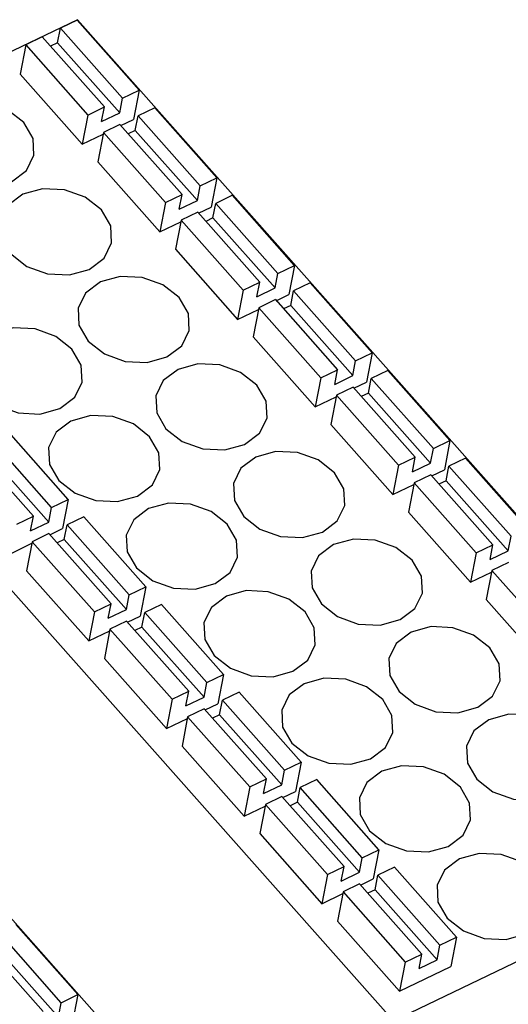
# Model space of a CAD drawing. Header units: millimetres. Extents: x 46 to 1057, y -1515 to -1121.
# Tile 54 of 63: x 667 to 680, y -1345 to -1319. Entities that reach past the tile are written whole.
import ezdxf

# ---------------------------------------------------------------- set-up
doc = ezdxf.new("R2010")
doc.units = ezdxf.units.MM

msp = doc.modelspace()

# ---------------------------------------------------------------- linework, layer by layer
at = {"linetype": 'Continuous', "lineweight": 25}
for p, q in [((668.343, -1318.92), (657.742, -1324.022)), ((668.332, -1318.932), (667.892, -1319.144)), ((669.975, -1320.784), (668.332, -1318.932)), ((687.298, -1340.285), (668.343, -1318.92)), ((667.817, -1319.53), (667.892, -1319.144)), ((669.535, -1320.996), (667.892, -1319.144)), ((666.972, -1319.587), (666.823, -1320.359)), ((667.412, -1319.375), (666.972, -1319.587)), ((666.972, -1319.587), (668.615, -1321.439)), ((667.412, -1319.375), (669.055, -1321.227)), ((667.817, -1319.53), (667.63, -1319.62)), ((669.461, -1321.382), (667.817, -1319.53)), ((666.823, -1320.359), (668.466, -1322.211)), ((669.535, -1320.996), (669.975, -1320.784)), ((669.975, -1320.784), (669.826, -1321.557)), ((669.461, -1321.382), (669.535, -1320.996)), ((668.615, -1321.439), (669.055, -1321.227)), ((668.98, -1321.613), (669.055, -1321.227)), ((668.98, -1321.613), (669.461, -1321.382)), ((670.386, -1321.247), (669.946, -1321.459)), ((672.029, -1323.099), (670.386, -1321.247)), ((668.615, -1321.439), (668.466, -1322.211)), ((669.491, -1321.718), (669.826, -1321.557)), ((669.871, -1321.845), (669.946, -1321.459)), ((671.589, -1323.311), (669.946, -1321.459)), ((669.026, -1321.902), (668.877, -1322.674)), ((669.466, -1321.69), (669.026, -1321.902)), ((669.026, -1321.902), (670.669, -1323.754)), ((669.466, -1321.69), (671.109, -1323.542)), ((669.871, -1321.845), (669.684, -1321.936)), ((671.515, -1323.697), (669.871, -1321.845)), ((668.466, -1322.211), (669.017, -1321.946)), ((668.877, -1322.674), (670.52, -1324.526)), ((671.589, -1323.311), (672.029, -1323.099)), ((672.029, -1323.099), (671.88, -1323.872)), ((671.515, -1323.697), (671.589, -1323.311)), ((670.669, -1323.754), (670.52, -1324.526)), ((670.669, -1323.754), (671.109, -1323.542)), ((671.034, -1323.928), (671.109, -1323.542)), ((671.034, -1323.928), (671.515, -1323.697)), ((672.44, -1323.562), (672, -1323.774)), ((674.083, -1325.414), (672.44, -1323.562)), ((657.742, -1324.022), (676.697, -1345.387)), ((671.52, -1324.005), (671.08, -1324.217)), ((671.52, -1324.005), (673.163, -1325.857)), ((671.545, -1324.033), (671.88, -1323.872)), ((671.925, -1324.16), (672, -1323.774)), ((673.643, -1325.626), (672, -1323.774)), ((670.52, -1324.526), (671.071, -1324.261)), ((671.08, -1324.217), (670.931, -1324.989)), ((671.08, -1324.217), (672.723, -1326.069)), ((671.925, -1324.16), (671.738, -1324.251)), ((673.569, -1326.012), (671.925, -1324.16)), ((670.931, -1324.989), (672.574, -1326.841)), ((673.643, -1325.626), (674.083, -1325.414)), ((674.083, -1325.414), (673.934, -1326.187)), ((673.569, -1326.012), (673.643, -1325.626)), ((672.723, -1326.069), (672.574, -1326.841)), ((672.723, -1326.069), (673.163, -1325.857)), ((673.088, -1326.243), (673.163, -1325.857)), ((673.088, -1326.243), (673.569, -1326.012)), ((673.979, -1326.475), (674.054, -1326.089)), ((674.494, -1325.877), (674.054, -1326.089)), ((675.697, -1327.941), (674.054, -1326.089)), ((676.137, -1327.73), (674.494, -1325.877)), ((673.574, -1326.32), (673.134, -1326.532)), ((673.574, -1326.32), (675.217, -1328.172)), ((673.599, -1326.348), (673.934, -1326.187)), ((671.297, -1347.987), (652.341, -1326.622)), ((672.574, -1326.841), (673.125, -1326.576)), ((673.134, -1326.532), (672.985, -1327.304)), ((673.134, -1326.532), (674.777, -1328.384)), ((673.979, -1326.475), (673.792, -1326.566)), ((675.623, -1328.328), (673.979, -1326.475)), ((672.985, -1327.304), (674.628, -1329.157)), ((675.697, -1327.941), (676.137, -1327.73)), ((676.137, -1327.73), (675.988, -1328.502)), ((674.777, -1328.384), (675.217, -1328.172)), ((675.143, -1328.559), (675.217, -1328.172)), ((675.623, -1328.328), (675.697, -1327.941)), ((674.777, -1328.384), (674.628, -1329.157)), ((675.143, -1328.559), (675.623, -1328.328)), ((676.033, -1328.791), (676.108, -1328.404)), ((676.548, -1328.193), (676.108, -1328.404)), ((677.751, -1330.256), (676.108, -1328.404)), ((678.191, -1330.045), (676.548, -1328.193)), ((675.628, -1328.635), (675.188, -1328.847)), ((675.628, -1328.635), (677.271, -1330.488)), ((675.653, -1328.663), (675.988, -1328.502)), ((674.628, -1329.157), (675.179, -1328.891)), ((675.188, -1328.847), (675.039, -1329.62)), ((675.188, -1328.847), (676.831, -1330.699)), ((676.033, -1328.791), (675.846, -1328.881)), ((677.677, -1330.643), (676.033, -1328.791)), ((668.096, -1331.6), (666.453, -1329.748)), ((675.039, -1329.62), (676.682, -1331.472)), ((667.656, -1331.812), (666.013, -1329.96)), ((665.533, -1330.191), (667.176, -1332.043)), ((677.677, -1330.643), (677.751, -1330.256)), ((677.751, -1330.256), (678.191, -1330.045)), ((678.191, -1330.045), (678.042, -1330.817)), ((667.582, -1332.198), (665.939, -1330.346)), ((676.831, -1330.699), (677.271, -1330.488)), ((677.197, -1330.874), (677.271, -1330.488)), ((678.602, -1330.508), (678.162, -1330.72)), ((680.245, -1332.36), (678.602, -1330.508)), ((676.831, -1330.699), (676.682, -1331.472)), ((677.197, -1330.874), (677.677, -1330.643)), ((678.087, -1331.106), (678.162, -1330.72)), ((679.805, -1332.572), (678.162, -1330.72)), ((677.682, -1330.951), (677.242, -1331.162)), ((677.682, -1330.951), (679.325, -1332.803)), ((677.707, -1330.978), (678.042, -1330.817)), ((676.682, -1331.472), (677.233, -1331.206)), ((677.242, -1331.162), (677.093, -1331.935)), ((677.242, -1331.162), (678.885, -1333.014)), ((678.087, -1331.106), (677.9, -1331.196)), ((679.731, -1332.958), (678.087, -1331.106)), ((667.582, -1332.198), (667.656, -1331.812)), ((667.656, -1331.812), (668.096, -1331.6)), ((668.096, -1331.6), (667.947, -1332.372)), ((666.736, -1332.255), (667.176, -1332.043)), ((667.102, -1332.429), (667.176, -1332.043)), ((668.507, -1332.063), (668.067, -1332.275)), ((670.151, -1333.915), (668.507, -1332.063)), ((677.093, -1331.935), (678.736, -1333.787)), ((667.102, -1332.429), (667.582, -1332.198)), ((667.993, -1332.661), (668.067, -1332.275)), ((669.71, -1334.127), (668.067, -1332.275)), ((667.587, -1332.506), (667.147, -1332.718)), ((667.587, -1332.506), (669.23, -1334.358)), ((667.612, -1332.534), (667.947, -1332.372)), ((679.731, -1332.958), (679.805, -1332.572)), ((666.587, -1333.027), (667.139, -1332.761)), ((667.147, -1332.718), (666.998, -1333.49)), ((667.147, -1332.718), (668.79, -1334.57)), ((667.993, -1332.661), (667.805, -1332.751)), ((669.636, -1334.513), (667.993, -1332.661)), ((678.885, -1333.014), (679.325, -1332.803)), ((679.251, -1333.189), (679.325, -1332.803)), ((678.885, -1333.014), (678.736, -1333.787)), ((679.251, -1333.189), (679.731, -1332.958)), ((679.736, -1333.266), (679.296, -1333.477)), ((666.998, -1333.49), (668.641, -1335.342)), ((678.736, -1333.787), (679.287, -1333.521)), ((679.296, -1333.477), (679.147, -1334.25)), ((679.296, -1333.477), (680.939, -1335.33)), ((669.71, -1334.127), (670.151, -1333.915)), ((670.151, -1333.915), (670.001, -1334.687)), ((669.636, -1334.513), (669.71, -1334.127)), ((668.79, -1334.57), (669.23, -1334.358)), ((669.156, -1334.744), (669.23, -1334.358)), ((670.561, -1334.378), (670.121, -1334.59)), ((672.205, -1336.23), (670.561, -1334.378)), ((679.147, -1334.25), (680.79, -1336.102)), ((668.79, -1334.57), (668.641, -1335.342)), ((669.156, -1334.744), (669.636, -1334.513)), ((669.666, -1334.849), (670.001, -1334.687)), ((670.047, -1334.976), (670.121, -1334.59)), ((671.764, -1336.442), (670.121, -1334.59)), ((669.641, -1334.821), (669.201, -1335.033)), ((669.641, -1334.821), (671.284, -1336.673)), ((668.641, -1335.342), (669.193, -1335.077)), ((669.201, -1335.033), (669.052, -1335.805)), ((669.201, -1335.033), (670.844, -1336.885)), ((670.047, -1334.976), (669.859, -1335.066)), ((671.69, -1336.828), (670.047, -1334.976)), ((669.052, -1335.805), (670.695, -1337.657)), ((671.764, -1336.442), (672.205, -1336.23)), ((672.205, -1336.23), (672.055, -1337.002)), ((671.69, -1336.828), (671.764, -1336.442)), ((670.844, -1336.885), (671.284, -1336.673)), ((671.21, -1337.059), (671.284, -1336.673)), ((672.615, -1336.693), (672.175, -1336.905)), ((674.259, -1338.545), (672.615, -1336.693)), ((670.844, -1336.885), (670.695, -1337.657)), ((671.21, -1337.059), (671.69, -1336.828)), ((671.72, -1337.164), (672.055, -1337.002)), ((672.101, -1337.291), (672.175, -1336.905)), ((673.818, -1338.757), (672.175, -1336.905)), ((671.695, -1337.136), (671.255, -1337.348)), ((671.695, -1337.136), (673.338, -1338.988)), ((672.101, -1337.291), (671.913, -1337.382)), ((673.744, -1339.143), (672.101, -1337.291)), ((670.695, -1337.657), (671.247, -1337.392)), ((671.255, -1337.348), (671.106, -1338.12)), ((671.255, -1337.348), (672.898, -1339.2)), ((671.106, -1338.12), (672.749, -1339.972)), ((673.818, -1338.757), (674.259, -1338.545)), ((674.259, -1338.545), (674.109, -1339.318)), ((673.744, -1339.143), (673.818, -1338.757)), ((672.898, -1339.2), (673.338, -1338.988)), ((673.264, -1339.374), (673.338, -1338.988)), ((674.669, -1339.008), (674.229, -1339.22)), ((676.313, -1340.86), (674.669, -1339.008)), ((672.898, -1339.2), (672.749, -1339.972)), ((673.264, -1339.374), (673.744, -1339.143)), ((673.774, -1339.479), (674.109, -1339.318)), ((674.155, -1339.606), (674.229, -1339.22)), ((675.872, -1341.072), (674.229, -1339.22)), ((673.749, -1339.451), (673.309, -1339.663)), ((673.749, -1339.451), (675.392, -1341.303)), ((674.155, -1339.606), (673.967, -1339.697)), ((675.798, -1341.458), (674.155, -1339.606)), ((672.749, -1339.972), (673.301, -1339.707)), ((673.309, -1339.663), (673.16, -1340.435)), ((673.309, -1339.663), (674.952, -1341.515)), ((676.697, -1345.387), (687.298, -1340.285)), ((673.16, -1340.435), (674.803, -1342.287)), ((675.872, -1341.072), (676.313, -1340.86)), ((676.313, -1340.86), (676.163, -1341.633)), ((675.798, -1341.458), (675.872, -1341.072)), ((674.952, -1341.515), (675.392, -1341.303)), ((675.318, -1341.689), (675.392, -1341.303)), ((675.318, -1341.689), (675.798, -1341.458)), ((676.723, -1341.323), (676.283, -1341.535)), ((678.367, -1343.175), (676.723, -1341.323)), ((674.952, -1341.515), (674.803, -1342.287)), ((675.828, -1341.794), (676.163, -1341.633)), ((676.209, -1341.921), (676.283, -1341.535)), ((677.927, -1343.387), (676.283, -1341.535)), ((675.363, -1341.978), (675.214, -1342.75)), ((675.803, -1341.766), (675.363, -1341.978)), ((675.363, -1341.978), (677.006, -1343.83)), ((675.803, -1341.766), (677.446, -1343.618)), ((676.209, -1341.921), (676.021, -1342.012)), ((677.852, -1343.773), (676.209, -1341.921)), ((674.803, -1342.287), (675.355, -1342.022)), ((675.214, -1342.75), (676.857, -1344.602)), ((668.352, -1344.692), (666.709, -1342.84)), ((665.789, -1343.283), (667.432, -1345.135)), ((667.912, -1344.904), (666.269, -1343.052)), ((677.927, -1343.387), (678.367, -1343.175)), ((678.367, -1343.175), (678.217, -1343.948)), ((667.837, -1345.29), (666.194, -1343.438)), ((677.852, -1343.773), (677.927, -1343.387)), ((677.006, -1343.83), (677.446, -1343.618)), ((677.372, -1344.005), (677.446, -1343.618)), ((677.372, -1344.005), (677.852, -1343.773)), ((677.006, -1343.83), (676.857, -1344.602)), ((676.857, -1344.602), (678.217, -1343.948)), ((667.912, -1344.904), (668.352, -1344.692)), ((668.352, -1344.692), (668.203, -1345.465)), ((667.837, -1345.29), (667.912, -1344.904))]:
    msp.add_line(p, q, dxfattribs=at)
at = {"linetype": 'Continuous', "lineweight": 25, "flags": 128}
for points in [[(664.84, -1321.219), (664.447, -1321.516), (664.249, -1321.918), (664.274, -1322.365), (664.52, -1322.789), (664.948, -1323.125), (665.494, -1323.321), (666.074, -1323.349), (666.6, -1323.204), (666.993, -1322.907), (667.191, -1322.505), (667.166, -1322.057), (666.92, -1321.634), (666.492, -1321.298), (665.946, -1321.101), (665.366, -1321.074), (664.84, -1321.219)], [(666.894, -1323.534), (666.501, -1323.831), (666.303, -1324.233), (666.328, -1324.681), (666.574, -1325.104), (667.002, -1325.44), (667.548, -1325.637), (668.128, -1325.664), (668.654, -1325.519), (669.047, -1325.222), (669.245, -1324.82), (669.22, -1324.373), (668.974, -1323.949), (668.546, -1323.613), (668, -1323.416), (667.42, -1323.389), (666.894, -1323.534)], [(668.948, -1325.849), (668.555, -1326.146), (668.357, -1326.549), (668.382, -1326.996), (668.628, -1327.419), (669.056, -1327.755), (669.602, -1327.952), (670.182, -1327.979), (670.708, -1327.834), (671.101, -1327.537), (671.299, -1327.135), (671.274, -1326.688), (671.028, -1326.264), (670.6, -1325.928), (670.054, -1325.732), (669.474, -1325.704), (668.948, -1325.849)], [(666.115, -1327.213), (665.723, -1327.509), (665.525, -1327.912), (665.55, -1328.359), (665.796, -1328.783), (666.224, -1329.118), (666.77, -1329.315), (667.35, -1329.343), (667.876, -1329.197), (668.268, -1328.901), (668.467, -1328.498), (668.441, -1328.051), (668.196, -1327.627), (667.768, -1327.292), (667.222, -1327.095), (666.642, -1327.067), (666.115, -1327.213)], [(671.002, -1328.165), (670.609, -1328.461), (670.411, -1328.864), (670.436, -1329.311), (670.682, -1329.734), (671.11, -1330.07), (671.656, -1330.267), (672.236, -1330.294), (672.762, -1330.149), (673.155, -1329.852), (673.353, -1329.45), (673.328, -1329.003), (673.082, -1328.579), (672.654, -1328.243), (672.108, -1328.047), (671.528, -1328.019), (671.002, -1328.165)], [(668.169, -1329.528), (667.777, -1329.824), (667.579, -1330.227), (667.604, -1330.674), (667.85, -1331.098), (668.278, -1331.433), (668.824, -1331.63), (669.404, -1331.658), (669.93, -1331.512), (670.322, -1331.216), (670.521, -1330.813), (670.495, -1330.366), (670.25, -1329.942), (669.822, -1329.607), (669.276, -1329.41), (668.696, -1329.382), (668.169, -1329.528)], [(673.056, -1330.48), (672.664, -1330.776), (672.465, -1331.179), (672.49, -1331.626), (672.736, -1332.049), (673.164, -1332.385), (673.71, -1332.582), (674.29, -1332.61), (674.816, -1332.464), (675.209, -1332.167), (675.407, -1331.765), (675.382, -1331.318), (675.136, -1330.894), (674.708, -1330.558), (674.162, -1330.362), (673.582, -1330.334), (673.056, -1330.48)], [(670.223, -1331.843), (669.831, -1332.14), (669.633, -1332.542), (669.658, -1332.989), (669.904, -1333.413), (670.332, -1333.749), (670.878, -1333.945), (671.458, -1333.973), (671.984, -1333.827), (672.376, -1333.531), (672.575, -1333.128), (672.549, -1332.681), (672.304, -1332.257), (671.876, -1331.922), (671.33, -1331.725), (670.75, -1331.697), (670.223, -1331.843)], [(675.11, -1332.795), (674.718, -1333.091), (674.519, -1333.494), (674.544, -1333.941), (674.79, -1334.365), (675.218, -1334.7), (675.764, -1334.897), (676.344, -1334.925), (676.87, -1334.779), (677.263, -1334.482), (677.461, -1334.08), (677.436, -1333.633), (677.19, -1333.209), (676.762, -1332.874), (676.216, -1332.677), (675.636, -1332.649), (675.11, -1332.795)], [(672.278, -1334.158), (671.885, -1334.455), (671.687, -1334.857), (671.712, -1335.304), (671.958, -1335.728), (672.386, -1336.064), (672.932, -1336.26), (673.512, -1336.288), (674.038, -1336.142), (674.43, -1335.846), (674.629, -1335.443), (674.603, -1334.996), (674.358, -1334.573), (673.93, -1334.237), (673.384, -1334.04), (672.804, -1334.012), (672.278, -1334.158)], [(677.164, -1335.11), (676.772, -1335.406), (676.573, -1335.809), (676.598, -1336.256), (676.844, -1336.68), (677.272, -1337.015), (677.818, -1337.212), (678.398, -1337.24), (678.924, -1337.094), (679.317, -1336.798), (679.515, -1336.395), (679.49, -1335.948), (679.244, -1335.524), (678.816, -1335.189), (678.27, -1334.992), (677.69, -1334.964), (677.164, -1335.11)], [(674.332, -1336.473), (673.939, -1336.77), (673.741, -1337.172), (673.766, -1337.619), (674.012, -1338.043), (674.44, -1338.379), (674.986, -1338.575), (675.566, -1338.603), (676.092, -1338.457), (676.484, -1338.161), (676.683, -1337.758), (676.657, -1337.311), (676.412, -1336.888), (675.984, -1336.552), (675.438, -1336.355), (674.858, -1336.328), (674.332, -1336.473)], [(679.218, -1337.425), (678.826, -1337.722), (678.627, -1338.124), (678.652, -1338.571), (678.898, -1338.995), (679.326, -1339.33), (679.872, -1339.527), (680.452, -1339.555), (680.978, -1339.409), (681.371, -1339.113), (681.569, -1338.71), (681.544, -1338.263), (681.298, -1337.839), (680.87, -1337.504), (680.324, -1337.307), (679.744, -1337.279), (679.218, -1337.425)], [(676.386, -1338.788), (675.993, -1339.085), (675.795, -1339.487), (675.82, -1339.934), (676.066, -1340.358), (676.494, -1340.694), (677.04, -1340.89), (677.62, -1340.918), (678.146, -1340.773), (678.538, -1340.476), (678.737, -1340.074), (678.711, -1339.626), (678.466, -1339.203), (678.038, -1338.867), (677.492, -1338.67), (676.912, -1338.643), (676.386, -1338.788)], [(678.44, -1341.103), (678.047, -1341.4), (677.849, -1341.802), (677.874, -1342.25), (678.12, -1342.673), (678.548, -1343.009), (679.094, -1343.206), (679.674, -1343.233), (680.2, -1343.088), (680.592, -1342.791), (680.791, -1342.389), (680.765, -1341.941), (680.52, -1341.518), (680.092, -1341.182), (679.546, -1340.985), (678.966, -1340.958), (678.44, -1341.103)]]:
    msp.add_lwpolyline(points, dxfattribs=at)

doc.saveas('drawing.dxf')
